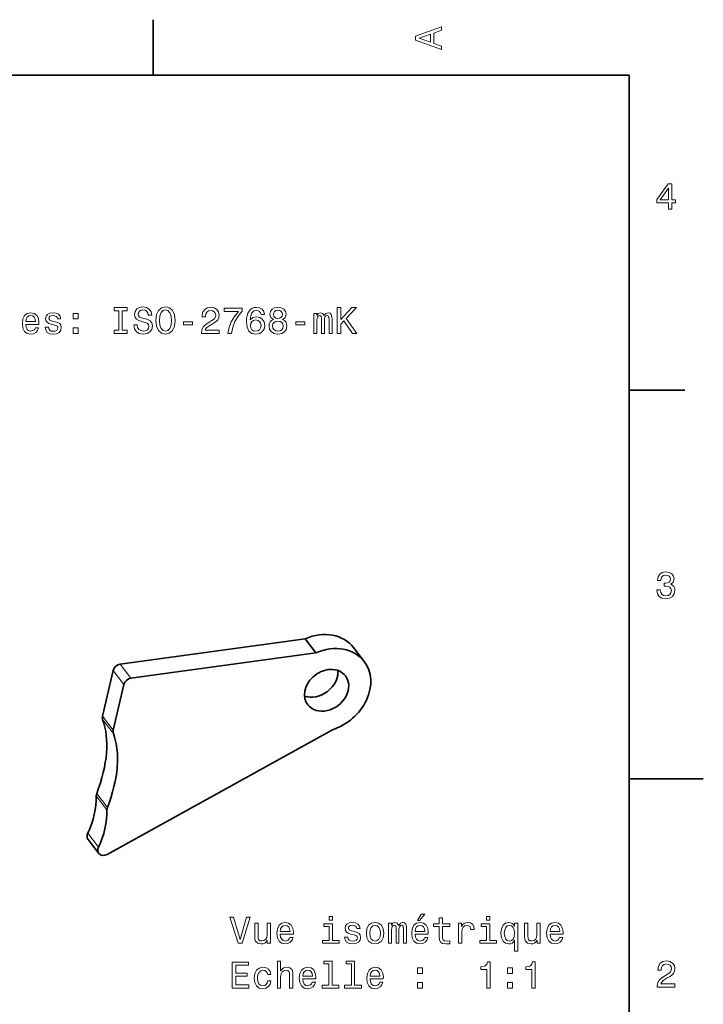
# Model space of a CAD drawing. Extents: x 0 to 297, y 0 to 210.
# Tile 7 of 7: x 205 to 297, y 75 to 208. Entities that reach past the tile are written whole.
import ezdxf

# ---------------------------------------------------------------- set-up
doc = ezdxf.new("R2010")
doc.units = 0

msp = doc.modelspace()

# ---------------------------------------------------------------- linework, layer by layer
at = {"color": 7, "lineweight": 35, "ltscale": 0.1875}
for p, q in [((222.699997, 200), (222.699997, 207.5)), ((287, 157.5), (294.5, 157.5))]:
    msp.add_line(p, q, dxfattribs=at)
at = {"color": 7, "lineweight": 35}
for p, q in [((287, 200), (10, 200)), ((287, 10), (287, 200)), ((218.261093, 120.493042), (243.236938, 123.924072)), ((219.707611, 118.602783), (244.683472, 122.033813)), ((246.92067, 111.65332), (216.487137, 94.824341))]:
    msp.add_line(p, q, dxfattribs=at)
at = {"color": 7, "lineweight": 35, "ltscale": 0.059506}
for p, q in [((243.236938, 123.924072), (244.683472, 122.033813)), ((213.911179, 96.845215), (215.357697, 94.954956))]:
    msp.add_line(p, q, dxfattribs=at)
at = {"color": 7, "lineweight": 35, "ltscale": 0.059508}
msp.add_line((251.214935, 120.856079), (249.768402, 122.74646), dxfattribs=at)
at = {"color": 7, "lineweight": 35, "ltscale": 0.158241}
for p, q in [((217.291672, 119.630493), (215.865448, 113.463623)), ((218.73819, 117.740234), (217.311981, 111.573364))]:
    msp.add_line(p, q, dxfattribs=at)
at = {"color": 7, "lineweight": 13, "ltscale": 0.059506}
for p, q in [((217.291672, 119.630493), (218.73819, 117.740234)), ((218.261093, 120.493042), (219.707611, 118.602783)), ((217.311981, 111.573364), (215.865448, 113.463623)), ((217.333389, 111.127197), (215.886871, 113.017456)), ((216.467346, 100.822144), (215.020813, 102.712402)), ((216.530182, 101.162354), (215.083649, 103.052612)), ((213.867737, 97.666992), (215.31427, 95.776733))]:
    msp.add_line(p, q, dxfattribs=at)
at = {"color": 7, "lineweight": 35, "ltscale": 0.25}
msp.add_line((287, 105), (297, 105), dxfattribs=at)
at = {"color": 7, "lineweight": 13}
for points in [[(261.633209, 203.466858), (261.633209, 203.930847), (260.604401, 204.298996), (260.604401, 205.695969), (261.633209, 206.064133), (261.633209, 206.538193), (258.128174, 205.257217), (258.128174, 204.742798)], [(260.17572, 204.460388), (258.632477, 205), (260.17572, 205.539627)], [(292.277374, 181.916794), (292.731262, 181.916794), (292.731262, 182.784225), (293.23056, 182.784225), (293.23056, 183.187683), (292.731262, 183.187683), (292.731262, 185.341141), (292.272339, 185.341141), (290.739197, 183.228027), (290.739197, 182.784225), (292.277374, 182.784225)], [(291.162842, 183.187683), (292.277374, 184.756134), (292.277374, 183.187683)], [(205.510803, 166.368881), (207.286011, 166.368881), (207.291061, 166.575653), (207.210358, 167.155624), (206.988464, 167.58934), (206.635437, 167.851578), (206.166412, 167.947403), (205.707489, 167.846542), (205.354462, 167.564117), (205.127518, 167.105194), (205.046814, 166.5), (205.122467, 165.879684), (205.349411, 165.425797), (205.697403, 165.143372), (206.151291, 165.047546), (206.544662, 165.113113), (206.867432, 165.284576), (207.104462, 165.556915), (207.240631, 165.920029), (206.801865, 165.920029), (206.71109, 165.718292), (206.579956, 165.567001), (206.206757, 165.445969), (205.919296, 165.501434), (205.702438, 165.677948), (205.561234, 165.965424), (205.510803, 166.353745)], [(205.510803, 166.742081), (205.566269, 167.090057), (205.702438, 167.34726), (205.90921, 167.503601), (206.181549, 167.559082), (206.448837, 167.503601), (206.655609, 167.34726), (206.781693, 167.090057), (206.827087, 166.742081)], [(209.484863, 166.721909), (209.056183, 166.822769), (208.738464, 166.938766), (208.632553, 167.175797), (208.662811, 167.342224), (208.768723, 167.463257), (208.940186, 167.53891), (209.187317, 167.569168), (209.424347, 167.53891), (209.610947, 167.44812), (209.731979, 167.311966), (209.78241, 167.130402), (210.216125, 167.130402), (210.216125, 167.140488), (210.140472, 167.468292), (209.933716, 167.72551), (209.610947, 167.886887), (209.187317, 167.947403), (208.758636, 167.886887), (208.445953, 167.720459), (208.249268, 167.473343), (208.188751, 167.16066), (208.234146, 166.858063), (208.375351, 166.646255), (208.60733, 166.494949), (208.945236, 166.389053), (209.439468, 166.268005), (209.742065, 166.141937), (209.822754, 166.041061), (209.853012, 165.889771), (209.807632, 165.703171), (209.686584, 165.561966), (209.489899, 165.471176), (209.227661, 165.440918), (208.950287, 165.471176), (208.74855, 165.577087), (208.612381, 165.748566), (208.556915, 165.985596), (208.128235, 165.985596), (208.198837, 165.582138), (208.405609, 165.289627), (208.733429, 165.113113), (209.187317, 165.047546), (209.661377, 165.113113), (210.009354, 165.289627), (210.221176, 165.572052), (210.296814, 165.940201), (210.241348, 166.257919), (210.085007, 166.474777), (209.827805, 166.615997)], [(211.890472, 167.100143), (212.586441, 167.100143), (212.586441, 167.851578), (211.890472, 167.851578)], [(218.078522, 165.567001), (217.432983, 165.567001), (217.432983, 165.143372), (219.188019, 165.143372), (219.188019, 165.567001), (218.542496, 165.567001), (218.542496, 168.219742), (219.188019, 168.219742), (219.188019, 168.643372), (217.432983, 168.643372), (217.432983, 168.219742), (218.078522, 168.219742)], [(220.549713, 166.298264), (220.090759, 166.298264), (220.191635, 165.763687), (220.443787, 165.370316), (220.832123, 165.133286), (221.356628, 165.047546), (221.876068, 165.128235), (222.264404, 165.350143), (222.51152, 165.69812), (222.602295, 166.157059), (222.526642, 166.570602), (222.314835, 166.837891), (221.971893, 167.014404), (221.51297, 167.145538), (221.119598, 167.241348), (220.862381, 167.35231), (220.716125, 167.513687), (220.670746, 167.765854), (220.716125, 167.992798), (220.84726, 168.164261), (221.048981, 168.280258), (221.326355, 168.320602), (221.60878, 168.270172), (221.830688, 168.134003), (221.976929, 167.907059), (222.047546, 167.599426), (222.50647, 167.599426), (222.50647, 167.609512), (222.425781, 168.083572), (222.188751, 168.4366), (221.815552, 168.658508), (221.311234, 168.734146), (220.85733, 168.658508), (220.504303, 168.446686), (220.277374, 168.118881), (220.196686, 167.695251), (220.262238, 167.317001), (220.453888, 167.059799), (220.75647, 166.888321), (221.170013, 166.757202), (221.578522, 166.641205), (221.886169, 166.530258), (222.072754, 166.368881), (222.138321, 166.106628), (222.077805, 165.83934), (221.921463, 165.637604), (221.684433, 165.51152), (221.376801, 165.471176), (221.033844, 165.526657), (220.771606, 165.688034), (220.605179, 165.950287)], [(223.086456, 166.893372), (223.177231, 166.106628), (223.439484, 165.526657), (223.847977, 165.168594), (224.382568, 165.047546), (224.912109, 165.168594), (225.325653, 165.526657), (225.582855, 166.106628), (225.678665, 166.893372), (225.582855, 167.675079), (225.471893, 167.992798), (225.325653, 168.255035), (224.912109, 168.613113), (224.659943, 168.703888), (224.382568, 168.739197), (223.842926, 168.613113), (223.434433, 168.260086), (223.177231, 167.680115)], [(223.570602, 166.893372), (223.626068, 167.503601), (223.792511, 167.952454), (224.049713, 168.224777), (224.382568, 168.320602), (224.710358, 168.224777), (224.967575, 167.947403), (225.134003, 167.498566), (225.194519, 166.893372), (225.134003, 166.283142), (224.967575, 165.83429), (224.710358, 165.561966), (224.382568, 165.471176), (224.049713, 165.561966), (223.792511, 165.83429), (223.626068, 166.278091)], [(229.22406, 165.143372), (231.629684, 165.143372), (231.629684, 165.577087), (229.728394, 165.577087), (229.83429, 165.814117), (230.015854, 166.010803), (230.575653, 166.368881), (230.873199, 166.520172), (231.206055, 166.73703), (231.443085, 166.989197), (231.579254, 167.286743), (231.629684, 167.624634), (231.543945, 168.048264), (231.306915, 168.381119), (230.943802, 168.592941), (230.474792, 168.668594), (229.990631, 168.582855), (229.622482, 168.345825), (229.385437, 167.967575), (229.304749, 167.468292), (229.304749, 167.39769), (229.763687, 167.39769), (229.763687, 167.438034), (229.809082, 167.780975), (229.945251, 168.033142), (230.162109, 168.194519), (230.44957, 168.25), (230.742065, 168.19957), (230.958923, 168.073486), (231.100143, 167.876801), (231.150574, 167.629684), (231.115265, 167.39769), (231.019455, 167.201004), (230.858063, 167.029541), (230.636169, 166.878235), (230.338623, 166.716858), (229.844391, 166.404175), (229.496399, 166.07132), (229.289627, 165.667862), (229.22406, 165.158508)], [(232.789627, 165.143372), (233.298996, 165.143372), (233.465424, 165.97551), (233.757935, 166.752167), (234.171478, 167.473343), (234.71109, 168.149139), (234.71109, 168.567719), (232.310516, 168.567719), (232.310516, 168.108795), (234.226959, 168.108795), (233.672195, 167.427948), (233.253601, 166.716858), (232.96109, 165.960373)], [(237.73703, 167.700287), (237.64122, 168.108795), (237.419312, 168.411377), (237.076385, 168.603027), (236.632568, 168.668594), (236.335022, 168.633286), (236.07782, 168.53746), (235.850861, 168.381119), (235.659225, 168.159225), (235.507935, 167.881851), (235.396973, 167.543945), (235.326385, 167.145538), (235.306213, 166.696686), (235.386902, 165.980545), (235.634003, 165.46109), (236.032425, 165.148422), (236.577087, 165.042511), (237.066284, 165.133286), (237.439484, 165.370316), (237.681564, 165.743515), (237.767303, 166.217575), (237.681564, 166.696686), (237.449585, 167.064835), (237.091507, 167.296829), (236.647705, 167.377518), (236.168594, 167.276657), (235.810516, 166.989197), (235.886169, 167.543945), (236.047546, 167.942368), (236.294678, 168.179398), (236.637604, 168.260086), (236.889771, 168.219742), (237.081421, 168.113831), (237.207489, 167.937317), (237.273071, 167.700287)], [(238.937332, 167.029541), (238.680115, 166.888321), (238.503601, 166.691635), (238.39267, 166.444519), (238.357361, 166.146973), (238.438049, 165.69812), (238.670044, 165.350143), (239.048279, 165.128235), (239.562683, 165.042511), (240.072052, 165.128235), (240.450287, 165.350143), (240.682281, 165.69812), (240.768021, 166.146973), (240.727676, 166.444519), (240.621765, 166.691635), (240.440216, 166.888321), (240.188049, 167.029541), (240.389771, 167.150574), (240.530991, 167.317001), (240.61673, 167.518738), (240.646973, 167.765854), (240.566284, 168.123917), (240.354477, 168.411377), (240.011536, 168.597977), (239.562683, 168.668594), (239.108795, 168.597977), (238.765869, 168.411377), (238.549011, 168.123917), (238.473358, 167.765854), (238.498566, 167.518738), (238.584305, 167.317001)], [(238.952454, 167.72551), (238.992798, 167.947403), (239.113831, 168.118881), (239.305481, 168.224777), (239.562683, 168.265137), (239.81485, 168.224777), (240.0065, 168.118881), (240.127533, 167.947403), (240.172913, 167.72551), (240.127533, 167.498566), (240.0065, 167.322052), (239.81485, 167.206055), (239.562683, 167.170746), (239.305481, 167.21109), (239.113831, 167.322052), (238.992798, 167.498566)], [(244.414276, 165.143372), (244.822784, 165.143372), (244.822784, 166.953888), (244.847992, 167.226227), (244.923645, 167.422913), (245.039642, 167.53891), (245.190948, 167.58429), (245.311981, 167.543945), (245.39267, 167.443085), (245.433014, 167.271606), (245.448151, 167.044662), (245.448151, 165.143372), (245.831421, 165.143372), (245.831421, 166.953888), (245.856644, 167.221176), (245.932281, 167.417862), (246.053329, 167.53891), (246.20462, 167.58429), (246.325653, 167.543945), (246.406357, 167.443085), (246.456787, 167.044662), (246.456787, 165.143372), (246.865295, 165.143372), (246.865295, 167.014404), (246.840073, 167.40274), (246.759384, 167.700287), (246.597992, 167.881851), (246.335754, 167.947403), (246.028107, 167.846542), (245.791077, 167.554031), (245.604492, 167.841492), (245.291809, 167.947403), (245.004333, 167.846542), (244.807648, 167.564117), (244.807648, 167.851578), (244.414276, 167.851578)], [(247.576385, 165.143372), (248.040375, 165.143372), (248.040375, 166.389053), (248.453918, 166.832855), (249.628983, 165.143372), (250.193817, 165.143372), (248.781708, 167.170746), (250.153473, 168.643372), (249.538208, 168.643372), (248.040375, 167.02449), (248.040375, 168.643372), (247.576385, 168.643372)], [(226.80835, 166.298264), (228.028809, 166.298264), (228.028809, 166.696686), (226.80835, 166.696686)], [(237.278107, 166.21254), (237.222626, 165.894806), (237.081421, 165.65274), (236.854462, 165.491348), (236.572052, 165.440918), (236.274506, 165.491348), (236.047546, 165.64769), (235.901306, 165.889771), (235.855911, 166.207489), (235.906342, 166.520172), (236.047546, 166.757202), (236.279541, 166.908508), (236.592224, 166.963974), (236.864563, 166.908508), (237.081421, 166.762253), (237.222626, 166.525223)], [(238.841507, 166.157059), (238.886902, 166.424347), (239.033142, 166.626083), (239.260101, 166.757202), (239.562683, 166.802597), (239.860229, 166.757202), (240.087189, 166.626083), (240.233429, 166.424347), (240.283875, 166.157059), (240.233429, 165.869598), (240.087189, 165.65274), (239.860229, 165.51152), (239.562683, 165.466141), (239.260101, 165.51152), (239.033142, 165.65274), (238.886902, 165.869598)], [(241.988495, 166.298264), (243.208954, 166.298264), (243.208954, 166.696686), (241.988495, 166.696686)], [(211.890472, 165.143372), (212.586441, 165.143372), (212.586441, 165.894806), (211.890472, 165.894806)], [(290.729126, 130.51622), (290.729126, 130.480911), (290.809814, 129.996765), (291.046844, 129.633652), (291.420044, 129.401657), (291.914276, 129.315933), (292.438782, 129.401657), (292.832153, 129.623566), (293.08429, 129.976593), (293.175079, 130.430481), (293.134735, 130.728027), (293.023773, 130.970108), (292.842224, 131.156708), (292.600159, 131.292877), (292.927948, 131.565216), (293.043945, 131.998932), (292.968292, 132.392303), (292.751434, 132.68985), (292.398407, 132.87645), (291.914276, 132.942017), (291.460388, 132.861313), (291.112396, 132.63942), (290.885468, 132.286392), (290.809814, 131.817368), (290.809814, 131.782074), (291.258636, 131.782074), (291.299011, 132.104828), (291.430115, 132.336823), (291.641937, 132.478027), (291.939484, 132.528473), (292.201721, 132.488113), (292.393372, 132.382217), (292.509369, 132.210739), (292.554749, 131.97876), (292.509369, 131.731628), (292.388336, 131.565216), (292.176514, 131.46434), (291.889069, 131.434082), (291.692383, 131.439133), (291.692383, 131.04071), (291.939484, 131.050797), (292.257202, 131.005417), (292.494232, 130.884369), (292.635468, 130.687683), (292.685883, 130.430481), (292.630402, 130.13797), (292.484161, 129.921112), (292.252167, 129.784943), (291.944519, 129.739563), (291.626801, 129.789993), (291.394806, 129.941284), (291.248566, 130.183365), (291.193085, 130.51622)], [(246.92598, 86.445747), (246.456955, 86.445747), (246.456955, 85.941422), (246.92598, 85.941422)], [(258.394287, 85.901077), (258.691833, 85.901077), (259.392853, 86.758423), (258.89859, 86.758423)], [(268.178131, 86.445747), (267.709106, 86.445747), (267.709106, 85.941422), (268.178131, 85.941422)], [(235.331604, 86.32975), (234.454071, 83.349205), (233.551346, 86.32975), (233.072235, 86.32975), (234.20192, 82.824707), (234.706238, 82.824707), (235.810699, 86.32975)], [(238.534042, 85.532921), (238.09024, 85.532921), (238.09024, 83.969521), (238.03981, 83.606407), (237.893555, 83.344162), (237.666611, 83.182777), (237.369064, 83.132347), (237.132034, 83.172691), (236.980728, 83.293724), (236.895004, 83.500496), (236.874832, 83.793007), (236.874832, 85.532921), (236.43103, 85.532921), (236.43103, 83.752663), (236.446152, 83.394592), (236.541977, 83.097038), (236.834488, 82.824707), (237.303497, 82.728889), (237.555664, 82.764191), (237.772522, 82.854965), (237.959122, 83.011307), (238.110413, 83.238251), (238.110413, 82.824707), (238.534042, 82.824707)], [(239.870499, 84.050209), (241.645721, 84.050209), (241.650757, 84.256981), (241.570068, 84.836952), (241.348175, 85.270676), (240.995148, 85.532921), (240.526123, 85.628738), (240.067184, 85.527878), (239.714157, 85.245453), (239.487213, 84.786522), (239.406525, 84.181335), (239.482178, 83.56102), (239.709122, 83.107124), (240.057098, 82.824707), (240.510986, 82.728889), (240.904358, 82.794449), (241.227127, 82.965919), (241.464157, 83.238251), (241.600327, 83.601364), (241.161575, 83.601364), (241.070786, 83.399635), (240.939667, 83.248337), (240.566467, 83.127304), (240.279007, 83.182777), (240.062149, 83.359291), (239.920929, 83.646751), (239.870499, 84.03508)], [(239.870499, 84.423409), (239.92598, 84.771393), (240.062149, 85.028595), (240.268921, 85.184937), (240.54126, 85.24041), (240.808548, 85.184937), (241.01532, 85.028595), (241.141403, 84.771393), (241.186783, 84.423409)], [(246.910843, 83.197906), (246.910843, 85.442139), (245.771088, 85.442139), (245.771088, 85.063904), (246.467041, 85.063904), (246.467041, 83.197906), (245.559265, 83.197906), (245.559265, 82.824707), (247.82872, 82.824707), (247.82872, 83.197906)], [(249.916611, 84.403236), (249.487946, 84.504105), (249.170212, 84.620094), (249.064301, 84.857124), (249.094574, 85.023552), (249.20047, 85.144592), (249.371948, 85.220238), (249.619064, 85.250496), (249.856094, 85.220238), (250.042694, 85.129463), (250.163727, 84.993294), (250.214172, 84.811737), (250.647888, 84.811737), (250.647888, 84.821823), (250.572235, 85.149635), (250.365463, 85.406837), (250.042694, 85.568222), (249.619064, 85.628738), (249.190384, 85.568222), (248.877716, 85.401794), (248.68103, 85.154678), (248.620499, 84.841995), (248.665894, 84.539406), (248.807098, 84.327591), (249.039093, 84.176292), (249.376984, 84.070381), (249.871231, 83.949348), (250.173813, 83.823265), (250.254517, 83.722404), (250.284775, 83.571106), (250.23938, 83.384506), (250.118347, 83.243294), (249.921661, 83.152519), (249.659409, 83.122261), (249.382034, 83.152519), (249.180298, 83.258423), (249.044128, 83.429893), (248.988663, 83.666924), (248.559982, 83.666924), (248.630585, 83.263466), (248.837357, 82.970963), (249.165176, 82.794449), (249.619064, 82.728889), (250.093124, 82.794449), (250.441101, 82.970963), (250.652924, 83.25338), (250.728577, 83.621536), (250.673096, 83.939262), (250.516754, 84.15612), (250.259552, 84.297333)], [(251.495148, 84.176292), (251.575836, 83.56102), (251.807831, 83.107124), (252.17598, 82.824707), (252.670212, 82.728889), (253.159409, 82.824707), (253.527557, 83.102081), (253.759552, 83.555977), (253.845291, 84.176292), (253.759552, 84.791565), (253.527557, 85.250496), (253.159409, 85.527878), (252.670212, 85.628738), (252.17598, 85.527878), (251.807831, 85.245453), (251.575836, 84.791565)], [(251.949036, 84.181335), (251.994415, 84.635223), (252.135635, 84.963036), (252.362579, 85.164764), (252.670212, 85.235367), (252.972809, 85.164764), (253.199753, 84.968079), (253.340973, 84.635223), (253.391403, 84.181335), (253.340973, 83.722404), (253.199753, 83.389549), (252.972809, 83.18782), (252.670212, 83.122261), (252.362579, 83.18782), (252.135635, 83.389549), (251.994415, 83.722404)], [(254.485779, 82.824707), (254.894287, 82.824707), (254.894287, 84.635223), (254.919495, 84.907562), (254.995148, 85.104248), (255.111145, 85.220238), (255.262436, 85.265633), (255.383469, 85.225281), (255.464172, 85.12442), (255.504517, 84.95295), (255.519638, 84.726006), (255.519638, 82.824707), (255.902924, 82.824707), (255.902924, 84.635223), (255.928146, 84.902519), (256.003784, 85.099205), (256.124817, 85.220238), (256.276123, 85.265633), (256.397156, 85.225281), (256.477844, 85.12442), (256.52829, 84.726006), (256.52829, 82.824707), (256.936798, 82.824707), (256.936798, 84.695747), (256.91156, 85.084076), (256.830872, 85.381622), (256.669495, 85.563179), (256.407257, 85.628738), (256.099609, 85.527878), (255.862579, 85.235367), (255.67598, 85.522835), (255.363297, 85.628738), (255.075836, 85.527878), (254.87915, 85.245453), (254.87915, 85.532921), (254.485779, 85.532921)], [(258.086639, 84.050209), (259.861847, 84.050209), (259.866913, 84.256981), (259.786224, 84.836952), (259.564301, 85.270676), (259.211273, 85.532921), (258.742249, 85.628738), (258.283325, 85.527878), (257.930298, 85.245453), (257.703369, 84.786522), (257.622681, 84.181335), (257.698303, 83.56102), (257.925262, 83.107124), (258.273254, 82.824707), (258.727142, 82.728889), (259.120514, 82.794449), (259.443268, 82.965919), (259.680298, 83.238251), (259.816467, 83.601364), (259.377716, 83.601364), (259.286926, 83.399635), (259.155823, 83.248337), (258.782593, 83.127304), (258.495148, 83.182777), (258.27829, 83.359291), (258.137085, 83.646751), (258.086639, 84.03508)], [(258.086639, 84.423409), (258.14212, 84.771393), (258.27829, 85.028595), (258.485046, 85.184937), (258.757385, 85.24041), (259.024689, 85.184937), (259.231445, 85.028595), (259.357544, 84.771393), (259.402924, 84.423409)], [(261.329437, 85.063904), (261.329437, 83.707275), (261.359711, 83.268509), (261.500916, 82.965919), (261.783325, 82.789406), (262.262421, 82.728889), (262.786926, 82.754105), (262.786926, 83.13739), (262.403656, 83.107124), (262.055664, 83.147476), (261.869049, 83.273552), (261.788361, 83.485367), (261.773254, 83.782921), (261.773254, 85.063904), (262.786926, 85.063904), (262.786926, 85.442139), (261.773254, 85.442139), (261.773254, 86.233932), (261.329437, 86.233932), (261.329437, 85.442139), (260.562866, 85.442139), (260.562866, 85.063904)], [(263.936798, 82.824707), (264.380585, 82.824707), (264.380585, 84.372978), (264.425964, 84.746178), (264.562134, 85.013466), (264.784058, 85.17485), (265.081604, 85.230324), (265.303497, 85.195023), (265.46991, 85.094162), (265.570801, 84.922691), (265.606079, 84.690704), (266.054932, 84.690704), (265.994415, 85.099205), (265.828003, 85.391708), (265.550629, 85.568222), (265.172363, 85.628738), (264.915161, 85.588394), (264.693268, 85.487534), (264.496582, 85.316063), (264.34024, 85.084076), (264.34024, 85.532921), (263.936798, 85.532921)], [(268.163025, 83.197906), (268.163025, 85.442139), (267.023254, 85.442139), (267.023254, 85.063904), (267.719208, 85.063904), (267.719208, 83.197906), (266.811432, 83.197906), (266.811432, 82.824707), (269.080872, 82.824707), (269.080872, 83.197906)], [(271.506653, 85.114334), (271.350342, 85.341278), (271.173828, 85.502663), (270.967041, 85.593437), (270.730011, 85.628738), (270.301331, 85.527878), (269.968475, 85.245453), (269.751617, 84.791565), (269.675964, 84.181335), (269.751617, 83.566063), (269.968475, 83.112167), (270.301331, 82.824707), (270.730011, 82.728889), (270.967041, 82.759148), (271.168762, 82.844879), (271.345276, 83.001221), (271.506653, 83.238251), (271.506653, 81.775719), (271.95047, 81.775719), (271.95047, 85.532921), (271.506653, 85.532921)], [(270.129883, 84.181335), (270.175262, 84.63018), (270.316467, 84.957993), (270.52829, 85.159721), (270.805664, 85.230324), (271.098175, 85.159721), (271.320068, 84.963036), (271.451202, 84.635223), (271.501617, 84.181335), (271.451202, 83.722404), (271.320068, 83.394592), (271.098175, 83.192863), (270.805664, 83.127304), (270.52829, 83.192863), (270.316467, 83.394592), (270.175262, 83.727448)], [(274.966309, 85.532921), (274.522522, 85.532921), (274.522522, 83.969521), (274.472076, 83.606407), (274.325836, 83.344162), (274.098877, 83.182777), (273.801331, 83.132347), (273.564301, 83.172691), (273.412994, 83.293724), (273.327271, 83.500496), (273.307098, 83.793007), (273.307098, 85.532921), (272.863281, 85.532921), (272.863281, 83.752663), (272.878418, 83.394592), (272.974243, 83.097038), (273.266754, 82.824707), (273.735779, 82.728889), (273.987946, 82.764191), (274.204803, 82.854965), (274.391388, 83.011307), (274.542694, 83.238251), (274.542694, 82.824707), (274.966309, 82.824707)], [(276.302765, 84.050209), (278.078003, 84.050209), (278.083038, 84.256981), (278.00235, 84.836952), (277.780457, 85.270676), (277.427429, 85.532921), (276.958405, 85.628738), (276.499451, 85.527878), (276.146423, 85.245453), (275.919495, 84.786522), (275.838806, 84.181335), (275.914459, 83.56102), (276.141388, 83.107124), (276.48938, 82.824707), (276.943268, 82.728889), (277.336639, 82.794449), (277.659393, 82.965919), (277.896423, 83.238251), (278.032593, 83.601364), (277.593842, 83.601364), (277.503052, 83.399635), (277.371948, 83.248337), (276.998749, 83.127304), (276.711273, 83.182777), (276.494415, 83.359291), (276.35321, 83.646751), (276.302765, 84.03508)], [(276.302765, 84.423409), (276.358246, 84.771393), (276.494415, 85.028595), (276.701202, 85.184937), (276.973511, 85.24041), (277.240814, 85.184937), (277.447601, 85.028595), (277.573669, 84.771393), (277.619049, 84.423409)], [(233.395004, 76.777878), (235.614014, 76.777878), (235.614014, 77.201508), (233.858978, 77.201508), (233.858978, 78.386665), (235.422379, 78.386665), (235.422379, 78.805252), (233.858978, 78.805252), (233.858978, 79.854248), (235.573669, 79.854248), (235.573669, 80.277878), (233.395004, 80.277878)], [(239.482178, 76.777878), (239.92598, 76.777878), (239.92598, 78.341278), (239.971375, 78.699348), (240.117615, 78.961594), (240.344574, 79.122978), (240.647156, 79.183495), (240.889236, 79.133064), (241.040527, 78.996895), (241.11618, 78.769951), (241.141403, 78.467361), (241.141403, 76.777878), (241.585205, 76.777878), (241.585205, 78.558136), (241.565033, 78.916206), (241.474243, 79.21376), (241.176697, 79.486092), (240.712723, 79.581909), (240.460556, 79.546608), (240.243698, 79.45079), (240.062149, 79.299492), (239.92598, 79.09272), (239.92598, 80.398918), (239.482178, 80.398918)], [(246.436783, 80.025719), (246.436783, 77.151077), (245.523956, 77.151077), (245.523956, 76.777878), (247.788376, 76.777878), (247.788376, 77.151077), (246.880585, 77.151077), (246.880585, 80.398918), (245.740814, 80.398918), (245.740814, 80.025719)], [(249.472809, 80.025719), (249.472809, 77.151077), (248.559982, 77.151077), (248.559982, 76.777878), (250.824402, 76.777878), (250.824402, 77.151077), (249.916611, 77.151077), (249.916611, 80.398918), (248.77684, 80.398918), (248.77684, 80.025719)], [(267.759552, 76.777878), (268.218475, 76.777878), (268.218475, 80.303093), (267.875549, 80.303093), (267.78476, 79.995461), (267.60321, 79.788681), (267.325836, 79.667648), (266.942535, 79.627304), (266.942535, 79.269234), (267.759552, 79.269234)], [(273.831604, 76.777878), (274.290527, 76.777878), (274.290527, 80.303093), (273.947601, 80.303093), (273.856812, 79.995461), (273.675262, 79.788681), (273.397888, 79.667648), (273.014587, 79.627304), (273.014587, 79.269234), (273.831604, 79.269234)], [(290.76947, 76.916786), (293.175079, 76.916786), (293.175079, 77.350502), (291.273773, 77.350502), (291.3797, 77.587532), (291.561249, 77.784218), (292.121033, 78.142288), (292.418579, 78.293587), (292.751434, 78.510445), (292.988464, 78.762604), (293.124634, 79.060158), (293.175079, 79.398056), (293.089355, 79.821686), (292.852325, 80.154541), (292.489197, 80.366356), (292.020172, 80.442001), (291.536041, 80.35627), (291.167877, 80.119232), (290.930847, 79.740997), (290.850159, 79.241714), (290.850159, 79.171112), (291.309082, 79.171112), (291.309082, 79.211456), (291.354462, 79.554398), (291.490631, 79.806557), (291.707489, 79.967941), (291.994965, 80.023415), (292.287476, 79.972984), (292.504333, 79.846901), (292.645538, 79.650215), (292.695984, 79.403099), (292.660675, 79.171112), (292.56485, 78.974426), (292.403473, 78.802956), (292.181549, 78.651657), (291.884003, 78.490273), (291.389771, 78.177589), (291.041779, 77.844742), (290.835022, 77.441284), (290.76947, 76.931915)], [(238.170929, 78.588394), (238.609695, 78.588394), (238.518921, 78.991852), (238.302063, 79.309578), (237.964157, 79.506264), (237.525406, 79.581909), (237.04126, 79.481049), (236.673096, 79.198624), (236.441116, 78.739693), (236.360413, 78.12442), (236.436066, 77.514191), (236.66301, 77.060295), (237.021088, 76.777878), (237.510269, 76.68206), (237.943985, 76.757706), (238.281891, 76.969521), (238.51387, 77.302376), (238.614746, 77.746178), (238.191116, 77.746178), (238.115463, 77.46376), (237.974243, 77.251938), (237.772522, 77.120819), (237.525406, 77.080475), (237.217773, 77.146034), (236.995865, 77.347763), (236.859695, 77.675575), (236.814301, 78.139549), (236.859695, 78.593437), (237.0009, 78.921249), (237.227859, 79.122978), (237.525406, 79.193581), (237.787643, 79.148193), (237.984344, 79.032204), (238.115463, 78.840561)], [(242.906525, 78.00338), (244.681747, 78.00338), (244.686783, 78.210152), (244.606094, 78.790123), (244.384186, 79.223846), (244.031174, 79.486092), (243.562149, 79.581909), (243.10321, 79.481049), (242.750183, 79.198624), (242.523239, 78.739693), (242.442551, 78.134506), (242.518204, 77.514191), (242.745148, 77.060295), (243.093124, 76.777878), (243.547012, 76.68206), (243.940384, 76.74762), (244.263153, 76.91909), (244.500183, 77.191422), (244.636353, 77.554535), (244.197601, 77.554535), (244.106812, 77.352806), (243.975693, 77.201508), (243.602493, 77.080475), (243.315033, 77.135948), (243.098175, 77.312462), (242.956955, 77.599922), (242.906525, 77.988251)], [(242.906525, 78.376579), (242.962006, 78.724564), (243.098175, 78.981766), (243.304947, 79.138107), (243.577271, 79.193581), (243.844574, 79.138107), (244.051346, 78.981766), (244.177414, 78.724564), (244.222809, 78.376579)], [(252.014603, 78.00338), (253.78981, 78.00338), (253.794861, 78.210152), (253.714172, 78.790123), (253.492264, 79.223846), (253.139236, 79.486092), (252.670212, 79.581909), (252.211288, 79.481049), (251.858261, 79.198624), (251.631317, 78.739693), (251.550613, 78.134506), (251.626266, 77.514191), (251.85321, 77.060295), (252.201202, 76.777878), (252.65509, 76.68206), (253.048462, 76.74762), (253.371231, 76.91909), (253.608261, 77.191422), (253.744415, 77.554535), (253.305664, 77.554535), (253.21489, 77.352806), (253.083755, 77.201508), (252.710556, 77.080475), (252.423096, 77.135948), (252.206238, 77.312462), (252.065033, 77.599922), (252.014603, 77.988251)], [(252.014603, 78.376579), (252.070068, 78.724564), (252.206238, 78.981766), (252.41301, 79.138107), (252.685349, 79.193581), (252.952637, 79.138107), (253.159409, 78.981766), (253.285492, 78.724564), (253.330872, 78.376579)], [(258.394287, 78.73465), (259.09024, 78.73465), (259.09024, 79.486092), (258.394287, 79.486092)], [(270.538361, 78.73465), (271.234344, 78.73465), (271.234344, 79.486092), (270.538361, 79.486092)], [(258.394287, 76.777878), (259.09024, 76.777878), (259.09024, 77.52932), (258.394287, 77.52932)], [(270.538361, 76.777878), (271.234344, 76.777878), (271.234344, 77.52932), (270.538361, 77.52932)]]:
    msp.add_lwpolyline(points, close=True, dxfattribs=at)
at = {"color": 7, "lineweight": 35}
for centre, major_axis, ratio, start_param, end_param in [((244.685745, 118.857178), (5.082565, 3.889404), 0.80368, 6.2831536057, 7.5478552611), ((246.132263, 116.966797), (5.082565, 3.889404), 0.80368, 6.2831536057, 7.5478552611), ((218.201477, 119.621094), (0.794144, 0.607666), 0.80368, 0.9554369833, 2.3700306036), ((244.685745, 118.857178), (2.54129, 1.944702), 0.80368, 3.6228392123, 5.8018749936), ((246.132263, 116.966797), (2.54129, 1.944702), 0.80368, 6.2831650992, 7.9770499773), ((246.132263, 116.966797), (5.082565, 3.889404), 0.80368, 4.2935217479, 6.2831536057), ((244.685745, 118.857178), (2.54129, 1.944702), 0.80368, 5.0104730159, 5.8018581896), ((219.64801, 117.730835), (0.794144, 0.607666), 0.80368, 0.9554369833, 2.3700306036), ((246.132263, 116.966797), (2.54129, 1.944702), 0.80368, 1.6938646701, 3.1415724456), ((246.132263, 116.966797), (2.54129, 1.944702), 0.80368, 3.1415724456, 6.2831650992), ((244.685745, 118.857178), (2.54129, 1.944702), 0.80368, 3.6228318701, 5.0104730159), ((200.031921, 100.32019), (-14.132362, -15.323486), 0.545318, 2.1967663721, 2.8702533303), ((216.775177, 113.453857), (0.794144, 0.607666), 0.80368, 2.3696242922, 2.8986572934), ((201.493317, 98.4375), (-14.116432, -15.31665), 0.545412, 2.1962035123, 2.8699962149), ((218.22171, 111.563599), (0.794144, 0.607666), 0.80368, 2.3696242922, 2.8986572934), ((200.038177, 100.349243), (14.376724, 5.499268), 0.768312, 5.6021259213, 6.0139682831), ((215.952972, 102.911987), (0.794144, 0.607666), 0.80368, 2.2204939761, 2.6091440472), ((217.399506, 101.021729), (0.794144, 0.607666), 0.80368, 2.2204939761, 2.6091440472), ((201.503479, 98.457153), (14.354401, 5.509766), 0.768533, 5.6008559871, 6.0129622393), ((214.705307, 97.453003), (0.794144, 0.607666), 0.80368, 2.1354411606, 3.1416338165), ((216.151825, 95.562744), (0.794144, 0.607666), 0.80368, 2.1354411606, 3.1416338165), ((216.151825, 95.562744), (0.794144, 0.607666), 0.80368, 3.1416338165, 4.5288891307)]:
    msp.add_ellipse(centre, major_axis=major_axis, ratio=ratio, start_param=start_param, end_param=end_param, dxfattribs=at)

doc.saveas('drawing.dxf')
